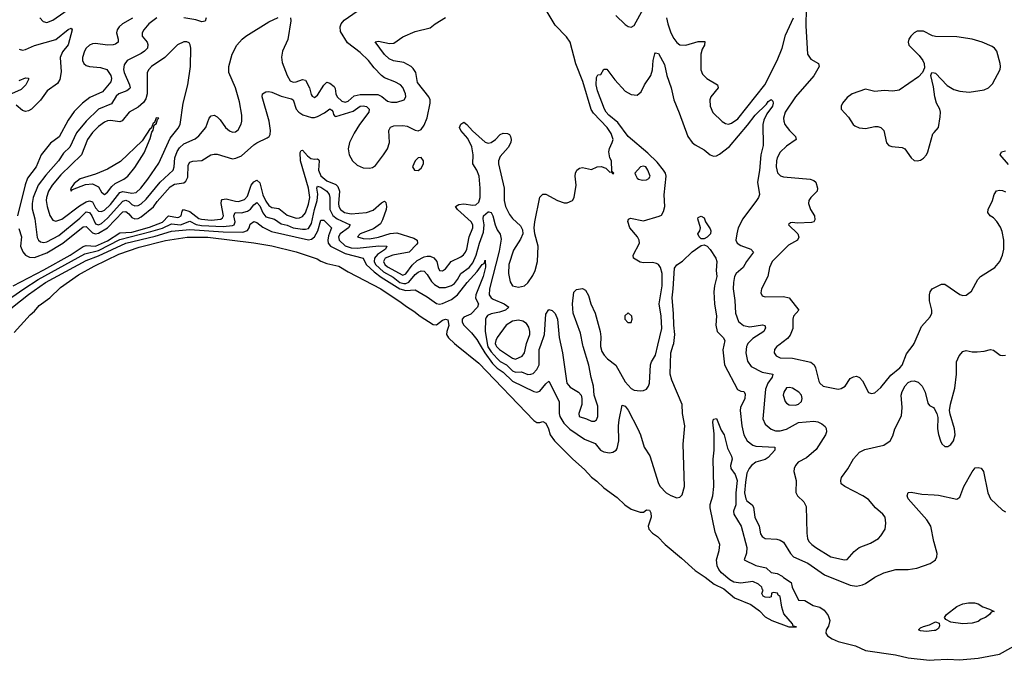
# Model space of a CAD drawing. Header units: inches. Extents: x 1550315 to 1685896, y 510706 to 640504.
# Tile 173 of 256: x 1653992 to 1660462, y 517929 to 522137. Entities that reach past the tile are written whole.
import ezdxf

# ---------------------------------------------------------------- set-up
doc = ezdxf.new("R2010")
doc.units = ezdxf.units.IN
doc.header["$MEASUREMENT"] = 0
for name, color, linetype in [('B6551', 7, 'Continuous'), ('B6552', 7, 'Continuous'), ('B6561', 7, 'Continuous'), ('B6562', 7, 'Continuous')]:
    doc.layers.add(name, color=color, linetype=linetype)

msp = doc.modelspace()

# ---------------------------------------------------------------- linework, layer by layer
at = {"layer": 'B6551', "color": 5}
for points, elevation in [([(1656862.7, 520000), (1657010, 519880.8), (1657370, 519504.7), (1657390, 519491.8), (1657409.6, 519490.4), (1657430, 519497.1), (1657450, 519486), (1657467.8, 519450), (1657478.7, 519410), (1657506, 519370), (1657625.8, 519250), (1657702.8, 519182.8), (1657750, 519132), (1657785.4, 519105.4), (1657830, 519062.8), (1657918.2, 518998.2), (1657968.7, 518950), (1658010, 518922.4), (1658070, 518901.7), (1658090, 518901.5), (1658110, 518917), (1658130, 518916.3), (1658138.5, 518898.5), (1658140.6, 518870), (1658121.2, 518810), (1658127.1, 518790), (1658150, 518765.1), (1658183.3, 518743.3), (1658233.5, 518690), (1658341.1, 518601.1), (1658430, 518518.8), (1658496.5, 518476.5), (1658555.3, 518430), (1658619.4, 518399.4), (1658690, 518339.7), (1658795.6, 518295.6), (1658853.7, 518253.7), (1658890, 518215.9), (1658935.3, 518190), (1659046, 518150), (1659091.8, 518148.2), (1659095.3, 518150), (1659073.6, 518153.6), (1659069.2, 518170), (1659013.9, 518233.9), (1658999.1, 518279.1), (1658990, 518348.7), (1658976.3, 518356.3), (1658971.1, 518370), (1658945.8, 518374.2), (1658932, 518370), (1658930, 518346), (1658918, 518342), (1658890, 518344), (1658878, 518350), (1658868.9, 518368.9), (1658878, 518390), (1658873.2, 518393.2), (1658869.3, 518410), (1658847, 518430), (1658810, 518446.9), (1658730, 518436.4), (1658683.5, 518443.5), (1658658.3, 518458.3), (1658603.4, 518503.4), (1658586.2, 518526.2), (1658575.5, 518550), (1658570.7, 518590), (1658588.8, 518650), (1658591.7, 518690), (1658562, 518770), (1658529.7, 518930), (1658530, 518952), (1658546, 519010), (1658554, 519070), (1658549.6, 519250), (1658556.2, 519310), (1658556.2, 519416.2), (1658546.2, 519493.8), (1658550, 519514), (1658570, 519518), (1658601.1, 519441.1), (1658620.5, 519410), (1658642.9, 519322.9), (1658670.3, 519270), (1658674.6, 519250), (1658662.6, 519210), (1658665.2, 519190), (1658692.8, 519150), (1658705.4, 519110), (1658697.2, 519030), (1658696.8, 518950), (1658682.8, 518910), (1658683.7, 518890), (1658732.7, 518810), (1658770.8, 518670), (1658767.9, 518632.1), (1658752, 518590), (1658830, 518552.5), (1658896.5, 518536.5), (1658930, 518505.6), (1658970, 518498.6), (1659003, 518483), (1659010, 518474), (1659061.1, 518441.1), (1659067.9, 518410), (1659110, 518323.7), (1659150, 518322), (1659206.8, 518290), (1659250, 518277.6), (1659278.9, 518258.9), (1659304.3, 518224.3), (1659315.1, 518190), (1659306.3, 518153.7), (1659291.1, 518130), (1659288.7, 518108.7), (1659300.3, 518090), (1659330, 518069.4), (1659370, 518052.6), (1659484, 518024), (1659550, 517994), (1659746.3, 517966.3), (1659830, 517946), (1659970, 517929.4), (1660000, 517931.5)], 220), ([(1657017.9, 520000), (1657048.6, 519948.6), (1657099.8, 519879.8), (1657128.9, 519848.9), (1657170, 519821.2), (1657230, 519763.2), (1657370, 519695.4), (1657390, 519690.9), (1657410, 519696.9), (1657450, 519746.5), (1657470, 519762.4), (1657537.2, 519630), (1657536.1, 519550), (1657541.7, 519530), (1657566.8, 519486.8), (1657606.6, 519446.6), (1657703, 519383), (1657772.9, 519352.9), (1657807.8, 519310), (1657830, 519297.8), (1657866.8, 519293.2), (1657890, 519296.3), (1657911.1, 519308.9), (1657918.7, 519321.3), (1657929.4, 519370.6), (1657927, 519470), (1657931.4, 519510), (1657950, 519606), (1657970, 519598.4), (1657990, 519572.4), (1658052.9, 519450), (1658070.7, 519410), (1658095.8, 519330), (1658133.2, 519273.2), (1658189.1, 519090), (1658199.8, 519070), (1658239.7, 519030), (1658270, 519011.5), (1658310, 518997.7), (1658330, 519000.8), (1658344, 519016), (1658361.4, 519070), (1658351.4, 519348.6), (1658362.7, 519470), (1658346.2, 519550), (1658345.1, 519610), (1658276.5, 519770), (1658266.1, 519810), (1658270.9, 519950), (1658286.3, 520000)], 240), ([(1657067, 520000), (1657069, 519989), (1657090, 519955.7), (1657130, 519910.8), (1657150, 519893), (1657191.1, 519871.1), (1657230, 519831.8), (1657250, 519822.1), (1657290, 519824.3), (1657330, 519807.7), (1657350, 519807.9), (1657365.6, 519814.4), (1657390, 519838.5), (1657404.5, 519870), (1657405.6, 519970), (1657415.9, 520000)], 260), ([(1657120.9, 520000), (1657124.5, 519990), (1657144.5, 519970), (1657230, 519913.4), (1657250, 519906.9), (1657293.6, 519926.4), (1657310, 519948.8), (1657320.9, 520000)], 280), ([(1657548.2, 520000), (1657559.5, 519950), (1657587.7, 519750), (1657610, 519722.7), (1657664.9, 519690), (1657680.9, 519670), (1657686.7, 519650), (1657685.3, 519610), (1657665.3, 519550), (1657668, 519530), (1657716.4, 519516.4), (1657750, 519501.3), (1657770, 519499.3), (1657782, 519510), (1657791, 519530), (1657790, 519598), (1657766.3, 519670), (1657762.4, 519730), (1657746.6, 519786.6), (1657731.1, 519868.9), (1657694.6, 519990), (1657692.7, 520000)], 260), ([(1657809.2, 520000), (1657809.1, 519990), (1657818.2, 519958.2), (1657833, 519933), (1657853.8, 519910), (1657910, 519867.8), (1657970, 519758.2), (1658010, 519713.8), (1658030, 519704.1), (1658070, 519699.7), (1658090, 519701.5), (1658109.8, 519710.2), (1658124, 519730), (1658129.8, 519750.2), (1658136.5, 519870), (1658143.1, 519890), (1658170, 519933.4), (1658185.2, 520000)], 260), ([(1658619.1, 520000), (1658611.6, 519968.4), (1658623.2, 519870), (1658708.9, 519708.9), (1658730, 519698.3), (1658750, 519695.8), (1658759.6, 519679.6), (1658757.6, 519650), (1658729, 519590), (1658726.4, 519570), (1658736.1, 519470), (1658750.6, 519410), (1658771.6, 519370), (1658810, 519341.7), (1658830, 519336.6), (1658954.9, 519330), (1658953.7, 519310), (1658910, 519260.5), (1658890, 519248.3), (1658829.1, 519230), (1658800.6, 519210), (1658784.6, 519190), (1658770, 519158.7), (1658760.4, 519099.6), (1658754.7, 519030), (1658762.4, 518990), (1658770, 518977.7), (1658805.6, 518950), (1658814.6, 518934.6), (1658822.1, 518870), (1658851.8, 518810), (1658860.8, 518760.8), (1658870, 518743.2), (1658890.8, 518730), (1658966.2, 518726.2), (1658990, 518719.5), (1659010, 518704.4), (1659056.2, 518630), (1659077.4, 518610), (1659170, 518567.4), (1659279.3, 518490), (1659450, 518422.4), (1659490, 518417.1), (1659530, 518424.9), (1659550, 518433), (1659610, 518474.7), (1659670, 518504.8), (1659750, 518525.6), (1659830, 518524.8), (1659885.9, 518534.1), (1659974.9, 518565.1), (1660000, 518583.1)], 240), ([(1658772.7, 520000), (1658768.2, 519990), (1658763.5, 519950), (1658773.4, 519893.4), (1658798.3, 519858.3), (1658870, 519821.9), (1658940.5, 519810), (1658935.4, 519790), (1658906.9, 519750), (1658893.4, 519710), (1658875.1, 519515.1), (1658890, 519480.3), (1658930, 519447.6), (1658957.6, 519437.6), (1658990, 519436.2), (1659030, 519448.4), (1659110, 519490.7), (1659210, 519500.7), (1659235.5, 519495.5), (1659262.9, 519482.9), (1659284.6, 519464.6), (1659292, 519452), (1659293.4, 519430), (1659286.4, 519410), (1659226.1, 519313.9), (1659161, 519259), (1659108, 519230), (1659090.5, 519210), (1659080.5, 519190), (1659079.1, 519170), (1659094.9, 519110), (1659092.2, 519032.2), (1659102, 519010), (1659145.5, 518970), (1659159.6, 518939.6), (1659165, 518765), (1659169.1, 518730), (1659178, 518710), (1659196.4, 518690), (1659224.4, 518670), (1659322, 518610), (1659411.3, 518588.7), (1659430, 518590.7), (1659475.3, 518644.7), (1659509, 518670), (1659582, 518698), (1659634, 518730), (1659650, 518746), (1659679.3, 518790), (1659683.7, 518830), (1659679.5, 518870), (1659664.5, 518890), (1659615.1, 518930), (1659570, 518986), (1659532, 519010), (1659414, 519070), (1659389.5, 519089.5), (1659386.6, 519110), (1659392.7, 519130), (1659433.3, 519186.7), (1659470, 519253.4), (1659510, 519296.4), (1659546.1, 519313.9), (1659670, 519343.6), (1659712.4, 519370), (1659730, 519404.9), (1659742.2, 519450), (1659785.3, 519534.7), (1659789.9, 519590), (1659784.5, 519670), (1659790, 519695.8), (1659810, 519732.6), (1659830, 519753.4), (1659850, 519763.2), (1659870, 519764.4), (1659895.8, 519755.8), (1659921.7, 519730), (1659940.9, 519690), (1659958.4, 519618.4), (1659970, 519602.8), (1659996, 519590), (1660000, 519583.1)], 260), ([(1658979.8, 520000), (1658966, 519990), (1658951.7, 519970), (1658948.9, 519950), (1658962.6, 519930), (1658990, 519916.5), (1659070, 519914.6), (1659190, 519887.2), (1659211.4, 519870), (1659220.8, 519850), (1659243.6, 519763.6), (1659250.4, 519750), (1659271, 519730), (1659370, 519710.4), (1659390, 519714), (1659416.9, 519730), (1659450, 519780.4), (1659470, 519792.4), (1659490, 519796.4), (1659510, 519787.7), (1659530, 519764.9), (1659570, 519688.2), (1659590, 519681.3), (1659610, 519686.7), (1659650, 519720.3), (1659716.6, 519803.4), (1659776.1, 519850), (1659790, 519867.6), (1659818.5, 519941.5), (1659862.2, 520000)], 280), ([(1660000, 518702.4), (1659997.8, 518710), (1659978.2, 518810), (1659952, 518852), (1659829.6, 518990), (1659823.7, 519010), (1659830, 519030.7), (1659850, 519034.9), (1659920.6, 519020.6), (1660000, 519015.8)], 240), ([(1660000, 518124.2), (1659950, 518119), (1659910, 518124), (1659898, 518130), (1659910, 518142), (1659930, 518152), (1659970, 518162), (1660000, 518177)], 220)]:
    msp.add_lwpolyline(points, dxfattribs=dict(at, elevation=elevation))
at = {"layer": 'B6551', "color": 5, "elevation": 280}
msp.add_lwpolyline([(1659050, 519722), (1659030, 519718.2), (1659012, 519690), (1659008.8, 519670), (1659021.2, 519630), (1659030, 519619), (1659048.3, 519608.3), (1659090, 519605.5), (1659110, 519611.6), (1659129.7, 519630), (1659133.5, 519650), (1659128.3, 519670), (1659111.3, 519690), (1659070, 519716.2)], close=True, dxfattribs=at)
at = {"layer": 'B6552', "color": 5}
for points, elevation in [([(1653950, 520389.7), (1654150, 520494.2), (1654324.1, 520590), (1654410, 520648.4), (1654430, 520653.7), (1654490, 520650), (1654570, 520684.9), (1654650, 520738.3), (1654730, 520742.2), (1654845.5, 520774.5), (1654930, 520807.4), (1654970, 520847.9), (1655030, 520838.6), (1655038.9, 520841.1), (1655052.4, 520850), (1655060.2, 520879.8), (1655068.5, 520891.5), (1655110, 520878.3), (1655170, 520832.2), (1655187.2, 520827.2), (1655250, 520820.5), (1655312.9, 520827.1), (1655324.5, 520835.5), (1655330.6, 520850), (1655315.8, 520930), (1655318.3, 520950), (1655323.4, 520956.6), (1655350, 520961), (1655410, 520944.4), (1655430, 520944), (1655470, 520956.8), (1655490, 520979.1), (1655513.7, 521050), (1655530, 521072.9), (1655550, 521083.4), (1655570, 521065.3), (1655590, 520987.5), (1655610, 520945.5), (1655630, 520917.5), (1655650, 520903.4), (1655696.1, 520896.1), (1655750, 520853.2), (1655810, 520833.6), (1655830, 520835.1), (1655850, 520845.1), (1655870, 520868.6), (1655890, 520925), (1655898.1, 520970), (1655890.9, 521030), (1655838.1, 521210), (1655835.9, 521264.1), (1655842.7, 521277.3), (1655850, 521280.2), (1655882.7, 521242.7), (1655905.5, 521225.5), (1655930, 521220.3), (1655950, 521224), (1655957.8, 521217.8), (1655960.7, 521210), (1655954.6, 521150), (1655970, 521112.1), (1656010, 521079.3), (1656070, 521054), (1656081.9, 521041.9), (1656093.2, 521010), (1656086.9, 520930), (1656089.7, 520910), (1656100.6, 520890), (1656126.7, 520870), (1656170, 520861.3), (1656270.1, 520870.1), (1656314, 520886), (1656370, 520934.2), (1656390, 520944.6), (1656397, 520937), (1656402.5, 520910), (1656401.3, 520890), (1656377, 520823), (1656362.5, 520797.5), (1656317.1, 520762.9), (1656230.3, 520730), (1656212.2, 520710), (1656250, 520699.3), (1656290, 520698.8), (1656350, 520709.1), (1656426.4, 520733.6), (1656470, 520736.6), (1656583, 520703), (1656603.2, 520690), (1656605.5, 520670), (1656599.4, 520660.6), (1656550.5, 520609.5), (1656443.5, 520590), (1656394.3, 520570), (1656383.2, 520550), (1656392, 520530), (1656410, 520513.9), (1656510, 520460.1), (1656530, 520468.4), (1656570, 520525.4), (1656604.2, 520555.8), (1656650, 520578.8), (1656670, 520584.5), (1656690, 520583.3), (1656713, 520573), (1656732.5, 520550), (1656741, 520510), (1656750, 520490.3), (1656770, 520486.9), (1656790, 520500.7), (1656826.8, 520550), (1656890, 520579.2), (1656907.9, 520592.1), (1656921.7, 520610), (1656930.9, 520630), (1656944.6, 520710), (1656969.2, 520770), (1656969.2, 520790), (1656959, 520810), (1656868.6, 520890), (1656856.8, 520910), (1656877.3, 520922.7), (1656910, 520928.3), (1656970, 520918.1), (1656990, 520921.3), (1657010, 520939.2), (1657018.5, 520970), (1657018.9, 521030), (1657011.8, 521110), (1656995.5, 521150), (1656968.7, 521190), (1656972.1, 521250), (1656962.7, 521302.7), (1656937, 521357), (1656889.8, 521410), (1656882.8, 521430), (1656890, 521451.7), (1656910, 521463.2), (1656930, 521449.1), (1656967.2, 521407.2), (1657050, 521332.7), (1657070, 521326.7), (1657090, 521331), (1657119.1, 521350), (1657150, 521383.8), (1657170, 521392.7), (1657198, 521390), (1657210, 521382.8), (1657218, 521370), (1657222.4, 521350), (1657220.3, 521330), (1657201.5, 521298.5), (1657150, 521239.7), (1657137.8, 521210), (1657138.4, 521190), (1657175.9, 521030), (1657175.8, 520950), (1657183.3, 520910), (1657210, 520857), (1657230, 520832), (1657283, 520783), (1657296.7, 520756.7), (1657298.9, 520730), (1657283.6, 520696.4), (1657235.9, 520624.1), (1657206.9, 520530), (1657203.7, 520470), (1657215.1, 520415.1), (1657230, 520388.7), (1657270, 520380.3), (1657309.8, 520390.2), (1657331.4, 520408.6), (1657363, 520457), (1657378.2, 520490), (1657394, 520550), (1657398, 520650), (1657377.6, 520730), (1657372.3, 520770), (1657376, 520810), (1657410, 520971.3), (1657429.4, 520990.6), (1657449.3, 520990.7), (1657526, 520950), (1657570, 520934), (1657590, 520934), (1657624, 520950), (1657635.1, 520970), (1657648.3, 521050), (1657642.6, 521110), (1657645.1, 521130), (1657654, 521150), (1657670, 521163.1), (1657690, 521165.7), (1657750, 521154), (1657786, 521170), (1657813, 521173), (1657843.1, 521163.1), (1657870, 521136), (1657878, 521138), (1657890, 521124.7), (1657895.3, 521130), (1657882, 521142), (1657880.9, 521210), (1657870, 521229), (1657863.4, 521270), (1657867.7, 521292.3), (1657886, 521330), (1657890.8, 521350), (1657879.2, 521390), (1657852, 521430), (1657762.7, 521522.7), (1657746.9, 521546.9), (1657691.9, 521731.9), (1657647.1, 521847.1), (1657609.9, 521989.9), (1657585.5, 522025.5), (1657510, 522100.5), (1657444.5, 522210)], 280), ([(1654125.8, 522150), (1654146.3, 522126.3), (1654170, 522119.6), (1654210, 522134.5), (1654376.1, 522250)], 320), ([(1657910, 522165.7), (1657970, 522106.7), (1657990, 522092.6), (1658010, 522088.9), (1658030, 522099.5), (1658090.4, 522210)], 280), ([(1659160.4, 522210), (1659157.1, 522097.1), (1659167.5, 521910), (1659190, 521878.8), (1659240.4, 521850), (1659245.5, 521830), (1659211, 521769), (1659090, 521629.9), (1659021, 521530), (1659011, 521490), (1659012, 521470), (1659019.2, 521450), (1659049.3, 521410), (1659090.2, 521370), (1659093.4, 521350), (1659030, 521306.2), (1658990, 521266.3), (1658970.1, 521230), (1658964.4, 521210), (1658962.6, 521170), (1658971.4, 521131.4), (1658990.9, 521110.9), (1659010, 521105.5), (1659186, 521090), (1659210, 521081.3), (1659223.6, 521070), (1659234.3, 521030), (1659231.8, 521010), (1659190, 520969.6), (1659177.8, 520950), (1659175.8, 520930), (1659189.1, 520890), (1659213.7, 520850), (1659217, 520823), (1659211.1, 520808.9), (1659195.3, 520804.7), (1659100.5, 520800.5), (1659070, 520805.2), (1659056.9, 520803.1), (1659046, 520794), (1659044.7, 520790), (1659104.4, 520730), (1659111.8, 520708.2), (1659103, 520690), (1659043.7, 520656.3), (1658936.8, 520550), (1658918.2, 520510), (1658908.6, 520450), (1658867.4, 520370), (1658862.3, 520342.3), (1658870, 520324), (1658890, 520317), (1659010, 520318.8), (1659047.2, 520310), (1659112, 520230), (1659076.9, 520190), (1659071.4, 520170), (1659071.8, 520110), (1659054.8, 520065.2), (1659037.8, 520042.2), (1658979.8, 520000)], 280), ([(1654733.1, 522146.9), (1654667.7, 522110), (1654645.1, 522090), (1654632.5, 522070), (1654628.4, 522050), (1654639.2, 522010), (1654638.9, 521990), (1654622.6, 521977.4), (1654607.6, 521972.4), (1654570, 521970.4), (1654490, 521979.9), (1654470, 521978), (1654450, 521969), (1654430, 521949.8), (1654417.5, 521930), (1654404.4, 521890), (1654405.2, 521870), (1654412.9, 521850), (1654430, 521836.6), (1654450, 521830.6), (1654524.1, 521824.1), (1654566, 521810), (1654592.2, 521770), (1654596.6, 521750), (1654591.6, 521730), (1654535.8, 521664.2), (1654453.5, 521626.5), (1654406, 521590), (1654350, 521533.7), (1654310, 521477.8), (1654251.8, 521368.2), (1654194.5, 521325.5), (1654133.7, 521250), (1654101, 521170), (1654044.5, 521095.5), (1654028.1, 521051.9), (1653977.7, 520850)], 320), ([(1653986.7, 520766.7), (1654003.3, 520710), (1653998.3, 520650), (1654012.6, 520612.6), (1654031.1, 520590), (1654057, 520577), (1654090, 520575.8), (1654170, 520605.1), (1654276.6, 520670), (1654410, 520777.6), (1654430, 520778.1), (1654470, 520736.7), (1654490, 520731.3), (1654510, 520735.9), (1654570, 520770.6), (1654670, 520875.2), (1654690, 520878.2), (1654710, 520863), (1654730, 520837.6), (1654749.3, 520829.3), (1654770, 520832.4), (1654790, 520842.4), (1654871.4, 520908.6), (1654896.4, 520943.6), (1654980.9, 521039.1), (1655010, 521056.6), (1655070, 521064.8), (1655083.7, 521076.3), (1655097.3, 521102.7), (1655098.5, 521181.5), (1655110, 521201.5), (1655130, 521207.6), (1655190, 521213.4), (1655247.8, 521250), (1655270, 521255), (1655290, 521254.4), (1655390, 521223.7), (1655413.3, 521226.7), (1655450, 521243.8), (1655530, 521315.6), (1655550, 521329.3), (1655619.4, 521360.6), (1655630.8, 521369.2), (1655637.3, 521382.7), (1655639.8, 521410), (1655630.6, 521470), (1655585.6, 521630), (1655587.6, 521650), (1655610, 521664.2), (1655630, 521666), (1655650, 521660.5), (1655710, 521634.1), (1655777.6, 521617.6), (1655790.1, 521610.1), (1655809.5, 521550), (1655826.3, 521530), (1655853.1, 521513.1), (1655910, 521495), (1655930, 521494.6), (1655950, 521502.3), (1655994.5, 521525.5), (1656030, 521551.1), (1656042.7, 521542.7), (1656050, 521533.4), (1656054.8, 521514.8), (1656063.2, 521503.2), (1656070, 521501.5), (1656183, 521537), (1656230, 521569), (1656250, 521572.5), (1656270, 521567.9), (1656287.9, 521550), (1656285.6, 521530), (1656225.8, 521450), (1656190, 521391.9), (1656159, 521330), (1656151.2, 521290), (1656156.8, 521250), (1656179.8, 521210), (1656210, 521182.4), (1656250, 521165.1), (1656290, 521161.7), (1656310, 521166), (1656330, 521179.8), (1656383.2, 521250), (1656408.2, 521290), (1656423, 521330), (1656417.5, 521410), (1656428.5, 521431.5), (1656450, 521439.2), (1656510, 521443.1), (1656538.4, 521438.4), (1656590, 521411.3), (1656610, 521406.5), (1656630, 521415.3), (1656650, 521444.9), (1656670, 521493.4), (1656689.2, 521590), (1656689.2, 521610), (1656681.1, 521630), (1656605.5, 521725.5), (1656594.5, 521790), (1656577.6, 521817.6), (1656563.7, 521830), (1656516.3, 521856.3), (1656448, 521868), (1656419.3, 521879.3), (1656389.3, 521909.3), (1656328.7, 521991.3), (1656350, 521997.2), (1656421.1, 521981.1), (1656450, 521982.5), (1656510, 522023.8), (1656590, 522059.2), (1656690, 522083.8), (1656722.7, 522110), (1656790, 522152.7)], 320), ([(1654893.7, 522150), (1654840.9, 522110), (1654807, 522070), (1654797, 522050), (1654798, 522030), (1654828.9, 521990), (1654835.2, 521975.2), (1654831.1, 521950), (1654813, 521930), (1654790, 521915.2), (1654698.3, 521870), (1654678.6, 521841.4), (1654674.6, 521810), (1654677.8, 521790), (1654713.2, 521710), (1654718.6, 521690), (1654715.6, 521684.4), (1654696.4, 521670), (1654642.7, 521650), (1654625.7, 521634.3), (1654594.9, 521585.1), (1654510, 521548.8), (1654428.5, 521471.5), (1654365.8, 521394.2), (1654320.8, 521299.2), (1654280.2, 521259.8), (1654248.3, 521210), (1654163.2, 521116.8), (1654112.7, 521050), (1654081.1, 520970), (1654073.8, 520930), (1654073.9, 520893.9), (1654092.3, 520830), (1654107.3, 520707.3), (1654115.9, 520690), (1654130, 520678.2), (1654150, 520673.9), (1654170, 520677.6), (1654250, 520720.8), (1654387.1, 520832.9), (1654430, 520874.4), (1654450, 520870), (1654466.5, 520850), (1654490, 520796.1), (1654510, 520790.5), (1654530, 520799.2), (1654570, 520832.8), (1654670, 520945.9), (1654690, 520951.9), (1654710, 520942.9), (1654730, 520924.2), (1654750, 520913.8), (1654770, 520916.5), (1654790, 520926.9), (1654822.5, 520957.5), (1654914.4, 521070), (1655000.2, 521150), (1655008.4, 521170), (1655011.7, 521230), (1655027.7, 521272.3), (1655043.3, 521296.7), (1655070, 521321), (1655145, 521355), (1655170, 521373.8), (1655215.8, 521430), (1655236.9, 521490), (1655250, 521506.7), (1655270, 521510.2), (1655290, 521500.3), (1655310, 521480.3), (1655345, 521430), (1655370, 521407.2), (1655390, 521399.1), (1655410, 521400.8), (1655426.8, 521413.2), (1655448.3, 521451.7), (1655452.5, 521470), (1655451.7, 521510), (1655437, 521597), (1655409.7, 521690), (1655366, 521790), (1655365.6, 521830), (1655387.4, 521910), (1655419.7, 521970), (1655453.5, 522010), (1655477.2, 522030), (1655630, 522123.9), (1655690, 522151.4)], 340), ([(1655217.5, 522150), (1655210, 522127.2), (1655190, 522123.2), (1655150, 522135.7), (1655070.4, 522150.4)], 340), ([(1655770.7, 522150), (1655773, 522130), (1655753.3, 522006.7), (1655718.8, 521930), (1655712.3, 521892.3), (1655716.9, 521856.9), (1655750.3, 521769.7), (1655770, 521736.5), (1655790, 521726.6), (1655810, 521728.1), (1655850, 521744.4), (1655870, 521739.6), (1655896.3, 521690), (1655906.7, 521646.7), (1655914.1, 521634.1), (1655930, 521626.9), (1655950, 521642.6), (1655990, 521707.3), (1656010, 521726.2), (1656030, 521720.1), (1656058.2, 521698.2), (1656065.3, 521685.3), (1656068.7, 521650), (1656079.2, 521630), (1656110, 521601.8), (1656130, 521595.1), (1656150, 521601.2), (1656190, 521638.3), (1656230, 521646.1), (1656345.9, 521645.9), (1656372.2, 521632.2), (1656410, 521603.2), (1656436, 521596), (1656470, 521595.2), (1656518, 521610), (1656528.4, 521630), (1656526.4, 521650), (1656510, 521691.6), (1656494.7, 521710), (1656458, 521730), (1656390, 521755.8), (1656369.9, 521769.9), (1656320.4, 521820.4), (1656283.8, 521870), (1656230, 521922.4), (1656145.2, 521985.2), (1656100.2, 522060.2), (1656097, 522090), (1656103.7, 522110), (1656124.9, 522135.1), (1656210, 522194)], 340), ([(1658242.1, 522150), (1658250.1, 522110), (1658270, 522050.3), (1658290, 522012.9), (1658310, 521988), (1658330, 521973.2), (1658370, 521970.9), (1658450, 521993.7), (1658494.4, 521994.4), (1658491.9, 521970), (1658477.2, 521942.8), (1658467.4, 521910), (1658467.4, 521807.4), (1658479.4, 521779.4), (1658506.5, 521750), (1658576.3, 521710), (1658582.6, 521690), (1658534.4, 521630), (1658527.8, 521610), (1658529.1, 521569.1), (1658547.3, 521527.3), (1658608.9, 521468.9), (1658630, 521455.5), (1658650, 521452.1), (1658670, 521458.2), (1658710, 521486.9), (1658888.5, 521710), (1658968.6, 521870), (1659002.5, 521950), (1659024, 522036), (1659076.8, 522150)], 280), ([(1653990, 521942.8), (1654010, 521938.2), (1654030, 521941.5), (1654090, 521968.1), (1654230, 522006.8), (1654310, 522072.6), (1654330, 522080.7), (1654338, 522070), (1654310, 521972.7), (1654273.4, 521926.6), (1654258.7, 521890), (1654264.6, 521795.4), (1654256.5, 521743.5), (1654241.9, 521718.1), (1654172, 521670), (1654130, 521608.9), (1654070, 521550.7), (1654050, 521537.7), (1654030, 521534.4), (1654010, 521541.2), (1653970, 521576.8)], 280), ([(1660000, 522029.3), (1659990, 522032), (1659930, 522062.4), (1659890, 522062), (1659870, 522051.2), (1659847.4, 522030), (1659834.6, 522010), (1659828.9, 521990), (1659833.7, 521970), (1659901.6, 521901.6), (1659926, 521870), (1659934.8, 521850), (1659938, 521822), (1659924, 521790), (1659898.7, 521761.3), (1659770, 521674.7), (1659730, 521668.6), (1659671.4, 521671.4), (1659610, 521666.4), (1659550, 521680.4), (1659463, 521650), (1659430, 521626), (1659398.7, 521590), (1659388.7, 521570), (1659390.4, 521550), (1659437.4, 521497.4), (1659469.3, 521449.3), (1659480.2, 521440.2), (1659507, 521427), (1659530, 521424), (1659550, 521423.6), (1659610, 521434.7), (1659630, 521435.2), (1659650, 521429.2), (1659670.2, 521410), (1659687.5, 521327.5), (1659702.8, 521310), (1659723.4, 521303.4), (1659790, 521298.7), (1659807.3, 521290), (1659849, 521229), (1659870, 521212.7), (1659890, 521210.4), (1659910, 521214.9), (1659930, 521228.8), (1659949.9, 521250.1), (1659960.3, 521270), (1659992.2, 521387.8), (1660000, 521396.8)], 320), ([(1658185.2, 520000), (1658210.4, 520110), (1658207.3, 520190), (1658194.2, 520270), (1658212.8, 520390), (1658212.6, 520470), (1658201.7, 520510), (1658190, 520528.8), (1658176.7, 520536.7), (1658150, 520542.5), (1658090, 520540.2), (1658070, 520544.2), (1658026, 520570), (1658022.6, 520590), (1658064.8, 520670), (1658063.1, 520690), (1658051.1, 520711.1), (1658001.7, 520770), (1657988.2, 520811.8), (1657992.1, 520827.9), (1658006.5, 520833.5), (1658090, 520816.5), (1658194.2, 520845.8), (1658210, 520854.4), (1658223.3, 520876.7), (1658232.2, 520910), (1658226.4, 520986.4), (1658239.6, 521110), (1658234.9, 521130), (1658223.4, 521150), (1658180.7, 521200.7), (1658120, 521260), (1657989.3, 521370), (1657921.7, 521461.7), (1657863.4, 521510), (1657846.3, 521530), (1657834.6, 521550), (1657789.8, 521670.2), (1657780.8, 521710), (1657782.4, 521757.6), (1657790, 521776), (1657810, 521778), (1657830, 521811.3), (1657850, 521813.4), (1657903.1, 521743.1), (1657970, 521668.7), (1658010, 521644.9), (1658050, 521642.4), (1658075.8, 521664.2), (1658098.4, 521710), (1658138.4, 521770), (1658151.1, 521808.9), (1658153.5, 521870), (1658166.1, 521913.9), (1658170, 521919.1), (1658190, 521914.4), (1658230, 521844), (1658243.5, 521770), (1658273.4, 521690), (1658290.2, 521610), (1658326.1, 521526.1), (1658382.2, 521370), (1658410.1, 521330.1), (1658430, 521314.4), (1658490, 521281.6), (1658530, 521249), (1658550, 521241.8), (1658570, 521243.8), (1658590, 521253), (1658655.3, 521304.7), (1658775.4, 521444.6), (1658824.7, 521510), (1658898.6, 521581.4), (1658910, 521599.3), (1658930, 521613), (1658941.4, 521601.4), (1658943.8, 521590), (1658938.2, 521570), (1658901.8, 521518.2), (1658882.5, 521477.5), (1658875.6, 521450), (1658877.3, 521310), (1658861.1, 521250), (1658853.8, 521146.2), (1658839.2, 521070), (1658853.1, 520990), (1658847.4, 520970), (1658834, 520950), (1658744.3, 520830), (1658714, 520770), (1658704.1, 520730), (1658698, 520690), (1658706.3, 520670), (1658730, 520654.2), (1658797.3, 520630), (1658814, 520610), (1658767.2, 520550), (1658745.3, 520510), (1658700.9, 520470), (1658689.2, 520450), (1658681.4, 520410), (1658680.9, 520370), (1658692, 520292), (1658695.1, 520210), (1658715.3, 520155.3), (1658747.7, 520127.7), (1658790, 520119.1), (1658873.1, 520133.1), (1658888.9, 520128.9), (1658893.7, 520113.7), (1658881.3, 520090), (1658810, 520042.8), (1658777.2, 520010), (1658772.7, 520000)], 260), ([(1653990, 521738.4), (1654030, 521754.9), (1654050, 521753), (1654050, 521744), (1654032.9, 521710), (1654001.8, 521678.2), (1653938.6, 521650)], 260), ([(1660000, 521664.4), (1659995.8, 521695.8), (1659979, 521770), (1659986, 521790), (1660000, 521787.7)], 320), ([(1653890, 520278.6), (1654019.9, 520370), (1654114.6, 520430), (1654420.8, 520599.2), (1654510, 520622.3), (1654650, 520694.4), (1654855, 520745), (1654931.3, 520768.7), (1654990, 520795.4), (1655050, 520789.5), (1655110, 520813.1), (1655152.7, 520792.7), (1655186.4, 520786.4), (1655330, 520778.9), (1655390, 520785), (1655401.4, 520790), (1655407.7, 520810), (1655398.4, 520850), (1655408.3, 520870), (1655450, 520869.7), (1655490, 520878.9), (1655508.2, 520891.8), (1655530, 520922.3), (1655550, 520937.1), (1655570, 520913.9), (1655590, 520869.5), (1655610, 520841.5), (1655666.4, 520826.4), (1655710, 520796.7), (1655750, 520788.7), (1655790, 520769.8), (1655850, 520760.6), (1655870, 520760.5), (1655890, 520766.7), (1655910, 520799.3), (1655928.4, 520890), (1655947.5, 520950), (1655950.3, 520990.3), (1655945, 521030), (1655950, 521042.8), (1655970, 521036.6), (1656009.5, 521010), (1656025, 520990), (1656030.3, 520970), (1656029.8, 520890), (1656050.5, 520850.5), (1656078.4, 520830), (1656164.5, 520790), (1656152.2, 520770), (1656097.9, 520730), (1656087.5, 520710), (1656092, 520690), (1656130, 520651.9), (1656170, 520638.8), (1656210, 520636.6), (1656351.9, 520651.9), (1656405.5, 520650), (1656396.5, 520630), (1656344.4, 520595.6), (1656324.3, 520570), (1656321.7, 520550), (1656331.2, 520530), (1656381.8, 520481.8), (1656446.6, 520446.6), (1656490, 520411.5), (1656516.3, 520403.7), (1656530, 520403.9), (1656550, 520413.9), (1656590, 520463), (1656610, 520479.6), (1656630, 520487.5), (1656650, 520485.5), (1656670, 520462.9), (1656697.2, 520417.2), (1656716.9, 520396.9), (1656750, 520377.5), (1656790, 520378.7), (1656830, 520391.4), (1656850, 520403.9), (1656869.9, 520430), (1656890.6, 520469.4), (1656945.7, 520510), (1656970, 520540.9), (1656992.1, 520590), (1657013.4, 520670), (1657039, 520741), (1657044.2, 520790), (1657038, 520830), (1657040.2, 520850), (1657070, 520875.1), (1657074.6, 520874.6), (1657090, 520870.2), (1657101.6, 520850), (1657116, 520790), (1657130, 520757.3), (1657148.8, 520728.8), (1657156.5, 520696.5), (1657142.8, 520617.2), (1657078.5, 520370), (1657078.1, 520330), (1657090.9, 520310), (1657102.6, 520302.6), (1657174.6, 520270), (1657206.3, 520250), (1657183.5, 520230), (1657144.6, 520215.4), (1657090, 520205.4), (1657066.5, 520193.5), (1657058, 520182), (1657053.1, 520170), (1657050.6, 520089.4), (1657067, 520000)], 260), ([(1653880.6, 520199.4), (1654050, 520332), (1654162.3, 520410), (1654430, 520555.9), (1654510, 520586.7), (1654690, 520669.6), (1654883.5, 520716.5), (1654990, 520747.9), (1655110, 520760.3), (1655330, 520744.1), (1655457.5, 520742.5), (1655488.3, 520751.7), (1655501.1, 520770), (1655506.7, 520793.3), (1655530, 520810.7), (1655550, 520804.5), (1655590, 520774.9), (1655646.8, 520746.8), (1655890, 520691.9), (1655910, 520695.6), (1655930, 520711), (1655950.2, 520749.8), (1655970, 520820.9), (1655990, 520819.7), (1656040.7, 520770), (1656021.8, 520718.2), (1656016.4, 520690), (1656019.5, 520670), (1656035.3, 520650), (1656130, 520601.7), (1656248.3, 520570), (1656268.9, 520530), (1656320.8, 520480.8), (1656366.6, 520446.6), (1656490, 520370), (1656530, 520358), (1656590, 520362.7), (1656670, 520316.8), (1656730, 520272.4), (1656750, 520268.3), (1656770, 520272.5), (1656830, 520299.7), (1656870, 520330.5), (1656932, 520410), (1656997.2, 520482.8), (1657030, 520530.2), (1657043.1, 520536.9), (1657050, 520557.1), (1657052.2, 520512.2), (1657037.9, 520450), (1656988.8, 520330), (1656987.4, 520307.4), (1657007.2, 520270), (1657001.3, 520250), (1656957, 520203), (1656910, 520183.2), (1656899.6, 520170), (1656898.8, 520150), (1656909.7, 520130), (1656960.8, 520080.8), (1656996.2, 520036.2), (1657017.9, 520000)], 240), ([(1653956.4, 520083.6), (1654061.7, 520198.3), (1654090, 520222.8), (1654119.9, 520260.1), (1654189.9, 520310), (1654260.7, 520379.3), (1654379.3, 520460.7), (1654481.1, 520518.9), (1654643, 520597), (1654776.3, 520643.7), (1654950, 520686.6), (1655091.7, 520708.3), (1655228.3, 520708.3), (1655530, 520671.9), (1655650, 520651.3), (1655810, 520611.7), (1655946.2, 520566.2), (1655970, 520550.4), (1656010, 520534.9), (1656090, 520517.3), (1656150, 520481.5), (1656364.4, 520370), (1656499.6, 520279.6), (1656532.8, 520252.8), (1656583, 520223), (1656622.8, 520190), (1656710, 520136.1), (1656730, 520132.8), (1656770, 520162.6), (1656790, 520170.9), (1656806.4, 520166.4), (1656811.2, 520128.8), (1656798, 520090), (1656797.6, 520070), (1656810, 520048.3), (1656850, 520010.3), (1656862.7, 520000)], 220), ([(1658286.3, 520000), (1658289.4, 520010), (1658298, 520070), (1658289.9, 520129.9), (1658288.2, 520208.2), (1658278.3, 520310), (1658286.9, 520370), (1658295.1, 520504.9), (1658310, 520527.3), (1658348.2, 520551.8), (1658410, 520613.4), (1658470, 520653.4), (1658490, 520657.6), (1658510, 520648.9), (1658530, 520627), (1658566.4, 520570), (1658573.8, 520550), (1658568.1, 520490), (1658572.5, 520450), (1658557.3, 520390), (1658553.9, 520350), (1658557.6, 520270), (1658571.5, 520190), (1658566.3, 520130), (1658575.9, 520090), (1658615.3, 520050), (1658626.3, 520030), (1658619.1, 520000)], 240), ([(1657692.7, 520000), (1657677.7, 520077.7), (1657628.6, 520210), (1657625.1, 520270), (1657632.7, 520347.3), (1657650, 520366), (1657690, 520370.8), (1657710, 520361), (1657730, 520324.7), (1657745.7, 520270), (1657773.6, 520210), (1657805.4, 520090), (1657810, 520054), (1657809.2, 520000)], 260), ([(1659862.2, 520000), (1659870, 520010.5), (1659917, 520123), (1659975, 520185), (1659984.4, 520210), (1659985.7, 520230), (1659971.2, 520290), (1659969.7, 520330.3), (1659974, 520350), (1659986.6, 520370), (1660000, 520376.5)], 280), ([(1657415.9, 520000), (1657439.9, 520070), (1657450, 520202.8), (1657470, 520234), (1657490, 520227.3), (1657510, 520206.8), (1657524.9, 520170), (1657536.8, 520050), (1657548.2, 520000)], 260), ([(1657320.9, 520000), (1657323.1, 520010), (1657343.4, 520070), (1657345.2, 520090), (1657337.5, 520117.5), (1657321.3, 520141.3), (1657297.3, 520157.3), (1657270, 520162.9), (1657230, 520156.5), (1657189.2, 520130), (1657130, 520049.8), (1657120.3, 520030), (1657117.3, 520010), (1657120.9, 520000)], 280)]:
    msp.add_lwpolyline(points, dxfattribs=dict(at, elevation=elevation))
for points, elevation in [([(1655090, 521992.6), (1655070, 521992.4), (1655030, 521971.2), (1654945, 521890), (1654857.8, 521830), (1654840.6, 521810), (1654831, 521790), (1654831, 521650), (1654821.6, 521618.4), (1654806.5, 521593.5), (1654770, 521563.8), (1654712.4, 521530), (1654666.6, 521473.4), (1654650, 521466.6), (1654590, 521475.3), (1654570, 521472.9), (1654550, 521465.2), (1654510, 521435.9), (1654470, 521395.4), (1654438, 521350), (1654399.2, 521250), (1654262.3, 521117.7), (1654206.7, 521050), (1654181.8, 521010), (1654168.4, 520970), (1654166.7, 520950), (1654173.8, 520910), (1654191.5, 520851.5), (1654210, 520819.7), (1654230, 520813.8), (1654270, 520827.9), (1654385.9, 520914.1), (1654430, 520941.3), (1654450, 520948), (1654470, 520940.1), (1654490, 520902.5), (1654510, 520880.5), (1654530, 520876.7), (1654550, 520886.2), (1654590, 520924), (1654650, 521001.4), (1654670, 521009.5), (1654730, 520997.8), (1654757.9, 521002.1), (1654789.2, 521030), (1654833.6, 521090), (1654905.7, 521194.3), (1654980.3, 521359.7), (1655034.7, 521425.3), (1655047.1, 521450), (1655065.9, 521590), (1655097.5, 521710), (1655114.4, 521830), (1655116.8, 521950), (1655112.7, 521972.7), (1655105.1, 521985.1)], 360), ([(1654890, 521493.2), (1654878, 521462), (1654870, 521458), (1654856.9, 521423.1), (1654850, 521422), (1654797.7, 521342.3), (1654653.7, 521206.3), (1654570, 521156.3), (1654490, 521122), (1654390, 521091.1), (1654350, 521062), (1654325.5, 521025.5), (1654330, 521012), (1654339, 521021), (1654425.3, 521054.7), (1654470, 521058.3), (1654510, 521039.6), (1654530, 521004.2), (1654550, 520989.4), (1654570, 521004.5), (1654598.3, 521041.7), (1654619.6, 521060.4), (1654675.8, 521090), (1654703.1, 521110), (1654750, 521165.7), (1654810, 521263), (1654850, 521358), (1654860.9, 521399.1), (1654870, 521412), (1654876.4, 521443.6), (1654886, 521454), (1654890, 521452), (1654898, 521482), (1654906, 521490)], 380), ([(1656630, 521232.6), (1656610, 521231), (1656590.3, 521210), (1656574, 521170), (1656586.4, 521150), (1656610, 521147.7), (1656630, 521161.2), (1656644.8, 521190), (1656644.5, 521210)], 320), ([(1658090, 521176.1), (1658070.4, 521170), (1658033.7, 521130), (1658038, 521118), (1658050, 521096), (1658058, 521090), (1658084.2, 521084.2), (1658110, 521086.5), (1658126.5, 521093.5), (1658135.4, 521110), (1658119.8, 521150), (1658106, 521170)], 280), ([(1658470, 520697.2), (1658457.2, 520710), (1658448.7, 520730), (1658461.2, 520750), (1658465.2, 520770), (1658447, 520830), (1658450, 520838), (1658458, 520842), (1658470, 520846), (1658490, 520834.8), (1658498, 520810), (1658530, 520764), (1658534, 520750), (1658530.2, 520730), (1658510, 520708), (1658490, 520698.4)], 240), ([(1657990, 520212), (1657968.9, 520191.1), (1657968.4, 520170), (1657987.3, 520147.3), (1658010, 520148.2), (1658016.9, 520170), (1658013.7, 520190)], 280)]:
    msp.add_lwpolyline(points, close=True, dxfattribs=dict(at, elevation=elevation))
at = {"layer": 'B6561', "color": 5}
for points, elevation in [([(1660000, 519583.1), (1660019.1, 519550), (1660025.2, 519525.2), (1660023.8, 519450), (1660028.3, 519411.7), (1660041.6, 519370), (1660050.4, 519350.4), (1660070, 519334), (1660090, 519333.4), (1660110, 519346), (1660127, 519370), (1660138.3, 519410), (1660134.5, 519450), (1660105.9, 519545.9), (1660102.6, 519570), (1660107.6, 519612.4), (1660137.6, 519717.6), (1660146.6, 519810), (1660148.3, 519890), (1660166, 519930), (1660190, 519957.1), (1660210, 519964.4), (1660250, 519954.9), (1660284.1, 519955.9), (1660330, 519960.7), (1660370, 519970.7), (1660390, 519966.8), (1660434.8, 519934.8), (1660450.9, 519930.9), (1660470, 519934)], 260), ([(1660000, 519015.8), (1660030, 519014), (1660150, 518987), (1660170, 519002), (1660196.2, 519070), (1660250, 519168), (1660270, 519193), (1660290, 519196.3), (1660310, 519190.6), (1660324.9, 519170), (1660353.2, 519030), (1660370.3, 518990), (1660450, 518916.5), (1660470, 518904.9)], 240), ([(1660000, 518583.1), (1660009.5, 518590), (1660019.3, 518610), (1660020.9, 518630), (1660000, 518702.4)], 240), ([(1660000, 518177), (1660010, 518182), (1660032.7, 518172.7), (1660036.9, 518156.9), (1660030, 518138), (1660010, 518125.2), (1660000, 518124.2)], 220), ([(1660000, 517931.5), (1660090, 517937.7), (1660167.1, 517932.9), (1660290, 517943.3), (1660429.3, 517970), (1660450, 517979.7), (1660539.7, 518030)], 220)]:
    msp.add_lwpolyline(points, dxfattribs=dict(at, elevation=elevation))
at = {"layer": 'B6561', "color": 5, "elevation": 220}
msp.add_lwpolyline([(1660190, 518169.3), (1660110, 518179), (1660076.4, 518196.4), (1660068, 518210), (1660082, 518230), (1660150, 518282.8), (1660190, 518299.3), (1660227.1, 518307.1), (1660266.4, 518306.4), (1660290, 518301), (1660321, 518281), (1660365.4, 518265.4), (1660394, 518250), (1660375.3, 518244.7), (1660364.7, 518230), (1660338, 518210), (1660310, 518199), (1660290, 518185.2), (1660250, 518173.2)], close=True, dxfattribs=at)
at = {"layer": 'B6562', "color": 5}
for points, elevation in [([(1660000, 521787.7), (1660010, 521786), (1660085.2, 521705.2), (1660130, 521678.2), (1660170, 521668.3), (1660230, 521661.3), (1660330, 521676), (1660357, 521690), (1660383.7, 521716.3), (1660433.6, 521810), (1660436.9, 521830), (1660433.6, 521850), (1660412, 521930), (1660398, 521950), (1660381.7, 521961.7), (1660317.2, 521990), (1660249.8, 522009.8), (1660150, 522025.8), (1660010, 522026.6), (1660000, 522029.3)], 320), ([(1660000, 521396.8), (1660028.8, 521430), (1660040.9, 521499.1), (1660042.6, 521530), (1660038, 521550), (1660015.7, 521590), (1660004.6, 521630), (1660000, 521664.4)], 320), ([(1660490, 521186), (1660434, 521250), (1660442.7, 521270), (1660470, 521276.1)], 280), ([(1660000, 520376.5), (1660050, 520400.5), (1660070, 520399.3), (1660170, 520331.6), (1660190, 520324.6), (1660210, 520328.8), (1660245.9, 520354.1), (1660288.6, 520430), (1660306, 520450), (1660398.4, 520510), (1660431.2, 520550), (1660449.5, 520590.5), (1660459, 520630), (1660458.1, 520690), (1660446.6, 520746.6), (1660435.6, 520775.6), (1660412.8, 520812.8), (1660390, 520836.4), (1660369.6, 520850), (1660353.6, 520870), (1660355.1, 520890), (1660384, 520950), (1660395.6, 520990), (1660410, 521012.7), (1660430, 521017.6), (1660450, 521015.3), (1660470, 521006.4)], 280)]:
    msp.add_lwpolyline(points, dxfattribs=dict(at, elevation=elevation))

doc.saveas('drawing.dxf')
